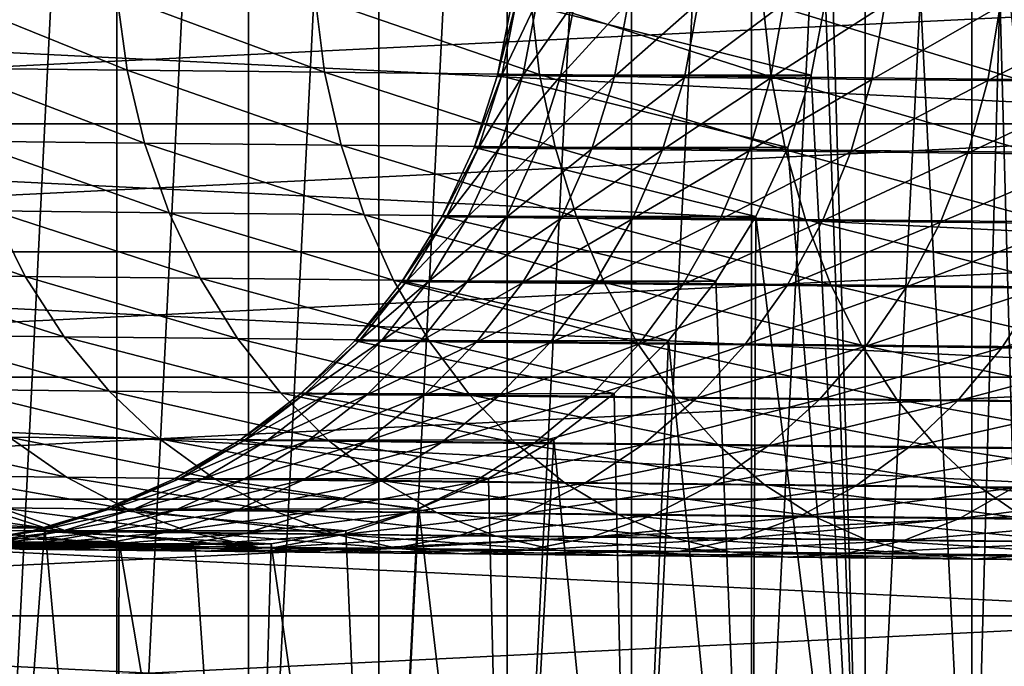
# Model space of a CAD drawing. Header units: metres. Extents: x -22 to 237, y -22 to 22.
# Tile 6 of 80: x -2 to 14, y -11 to 0. Entities that reach past the tile are written whole.
import ezdxf

# ---------------------------------------------------------------- set-up
doc = ezdxf.new("R2010")
doc.units = ezdxf.units.M
doc.layers.add('solid_KKK', color=7, linetype='CONTINUOUS')

msp = doc.modelspace()

# ---------------------------------------------------------------- linework, layer by layer
at = {"layer": 'solid_KKK'}
for points in [[(-0.534518, 21.993504, 250.300003), (-0.534518, -21.993504, 250.300003), (-2.722042, -21.830957, 250.300003)], [(-0.534518, 21.993504, 250.300003), (-2.722042, -21.830957, 250.300003), (-2.722042, 21.830957, 250.300003)], [(1.659198, 21.937351, 250.300003), (-0.534518, -21.993504, 250.300003), (-0.534518, 21.993504, 250.300003)], [(1.659198, 21.937351, 250.300003), (1.659198, -21.937351, 250.300003), (-0.534518, -21.993504, 250.300003)], [(3.835701, 21.663027, 250.300003), (1.659198, -21.937351, 250.300003), (1.659198, 21.937351, 250.300003)], [(3.835701, 21.663027, 250.300003), (3.835701, -21.663027, 250.300003), (1.659198, -21.937351, 250.300003)], [(5.974984, 21.173088, 250.300003), (3.835701, -21.663027, 250.300003), (3.835701, 21.663027, 250.300003)], [(5.974984, 21.173088, 250.300003), (5.974984, -21.173088, 250.300003), (3.835701, -21.663027, 250.300003)], [(8.054032, 20.472721, 250.300003), (5.974984, -21.173088, 250.300003), (5.974984, 21.173088, 250.300003)], [(8.054032, 20.472721, 250.300003), (8.054032, -20.472721, 250.300003), (5.974984, -21.173088, 250.300003)], [(10.053291, 19.568644, 250.300003), (8.054032, -20.472721, 250.300003), (8.054032, 20.472721, 250.300003)], [(10.053291, 19.568644, 250.300003), (10.053291, -19.568644, 250.300003), (8.054032, -20.472721, 250.300003)], [(11.952354, 18.469995, 250.300003), (10.053291, -19.568644, 250.300003), (10.053291, 19.568644, 250.300003)], [(11.952354, 18.469995, 250.300003), (11.952354, -18.469995, 250.300003), (10.053291, -19.568644, 250.300003)], [(11.378599, 1.163606, 265.399994), (11.952423, -18.469952, 265.399994), (11.952423, 18.469952, 265.399994)], [(11.952354, 18.469995, 250.300003), (13.732801, 17.1875, 250.300003), (11.952354, -18.469995, 250.300003)], [(11.952423, 18.469952, 265.399994), (13.732801, -17.1875, 265.399994), (13.732801, 17.1875, 265.399994)], [(11.952423, -18.469952, 265.399994), (13.732801, -17.1875, 265.399994), (11.952423, 18.469952, 265.399994)], [(11.952354, -18.469995, 250.300003), (13.732801, 17.1875, 250.300003), (13.732801, -17.1875, 250.300003)], [(14.648143, -16.536873, 265.399994), (14.648143, 16.536873, 265.399994), (13.732801, 17.1875, 265.399994)], [(14.648143, -16.536873, 265.399994), (13.732801, 17.1875, 265.399994), (13.732801, -17.1875, 265.399994)], [(13.732801, -17.1875, 250.300003), (13.732801, 17.1875, 250.300003), (14.648143, 16.536873, 250.300003)], [(14.648143, -16.536873, 250.300003), (13.732801, -17.1875, 250.300003), (14.648143, 16.536873, 250.300003)], [(11.289086, -0.101048, 265.399994), (11.952423, -18.469952, 265.399994), (11.378599, 1.163606, 265.399994)], [(21.894051, -2.156286), (-22, 0), (22, 0)], [(21.894051, -2.156286), (-21.894051, -2.156286), (-22, 0)], [(-21.894051, -2.156286, 250), (22, 0, 250), (-22, 0, 250)], [(-21.894051, -2.156286, 250), (21.894051, -2.156286, 250), (22, 0, 250)], [(-0.364568, -1.262327, 609.997742), (-0.534405, -0.011476, 610.129822), (-3.527397, 0.019979, 605.654053)], [(-3.348622, -1.230966, 605.5354), (-0.364568, -1.262327, 609.997742), (-3.527397, 0.019979, 605.654053)], [(2.930208, -1.29683, 614.23584), (2.770238, -0.046083, 614.380615), (-0.534405, -0.011476, 610.129822)], [(-0.364568, -1.262327, 609.997742), (2.930208, -1.29683, 614.23584), (-0.534405, -0.011476, 610.129822)], [(6.518916, -1.3343, 618.228088), (6.369695, -0.083665, 618.384766), (2.770238, -0.046083, 614.380615)], [(2.930208, -1.29683, 614.23584), (6.518916, -1.3343, 618.228088), (2.770238, -0.046083, 614.380615)], [(6.058899, -0.101178, 565.036255), (5.817302, -1.34718, 565.032043), (11.047777, -1.345706, 265.399994)], [(6.129975, -0.102603, 568.931519), (5.817302, -1.34718, 565.032043), (6.058899, -0.101178, 565.036255)], [(6.129975, -0.102603, 568.931519), (5.888677, -1.34861, 568.943665), (5.817302, -1.34718, 565.032043)], [(6.129975, -0.102603, 568.931519), (6.478742, -0.106868, 572.811829), (5.888677, -1.34861, 568.943665)], [(6.478742, -0.106868, 572.811829), (6.238906, -1.352894, 572.84021), (5.888677, -1.34861, 568.943665)], [(6.058899, -0.101178, 565.036255), (11.047777, -1.345706, 265.399994), (11.289086, -0.101048, 265.399994)], [(6.478742, -0.106868, 572.811829), (7.103422, -0.113954, 576.657349), (6.238906, -1.352894, 572.84021)], [(7.103422, -0.113954, 576.657349), (6.866205, -1.360009, 576.701843), (6.238906, -1.352894, 572.84021)], [(10.383268, -1.374546, 621.954163), (10.245622, -0.124031, 622.121948), (6.369695, -0.083665, 618.384766)], [(6.518916, -1.3343, 618.228088), (10.383268, -1.374546, 621.954163), (6.369695, -0.083665, 618.384766)], [(7.103422, -0.113954, 576.657349), (8.000833, -0.123823, 580.448486), (6.866205, -1.360009, 576.701843)], [(8.000833, -0.123823, 580.448486), (7.767379, -1.36992, 580.508911), (6.866205, -1.360009, 576.701843)], [(8.000833, -0.123823, 580.448486), (9.166399, -0.136426, 584.165955), (7.767379, -1.36992, 580.508911)], [(9.166399, -0.136426, 584.165955), (8.937834, -1.382575, 584.241943), (7.767379, -1.36992, 580.508911)], [(9.166399, -0.136426, 584.165955), (10.594184, -0.151697, 587.790771), (8.937834, -1.382575, 584.241943)], [(10.594184, -0.151697, 587.790771), (10.371605, -1.397911, 587.881958), (8.937834, -1.382575, 584.241943)], [(14.503573, -1.417362, 625.394958), (14.378268, -0.166975, 625.57312), (10.245622, -0.124031, 622.121948)], [(10.383268, -1.374546, 621.954163), (14.503573, -1.417362, 625.394958), (10.245622, -0.124031, 622.121948)], [(10.594184, -0.151697, 587.790771), (12.276911, -0.16956, 591.304504), (10.371605, -1.397911, 587.881958)], [(11.289086, -0.101048, 265.399994), (11.047777, -1.345706, 265.399994), (11.952423, -18.469952, 265.399994)], [(12.276911, -0.16956, 591.304504), (12.061388, -1.415848, 591.410461), (10.371605, -1.397911, 587.881958)], [(12.276911, -0.16956, 591.304504), (14.206004, -0.189923, 594.68927), (12.061388, -1.415848, 591.410461)], [(14.206004, -0.189923, 594.68927), (13.998571, -1.436297, 594.809387), (12.061388, -1.415848, 591.410461)], [(14.206004, -0.189923, 594.68927), (16.371635, -0.212683, 597.927734), (13.998571, -1.436297, 594.809387)], [(16.371635, -0.212683, 597.927734), (16.173283, -1.459152, 598.061462), (13.998571, -1.436297, 594.809387)], [(-0.073493, -2.478101, 609.778503), (-0.364568, -1.262327, 609.997742), (-3.348622, -1.230966, 605.5354)], [(-3.042695, -2.446896, 605.338379), (-0.073493, -2.478101, 609.778503), (-3.348622, -1.230966, 605.5354)], [(3.204884, -2.512432, 613.995483), (2.930208, -1.29683, 614.23584), (-0.364568, -1.262327, 609.997742)], [(-0.073493, -2.478101, 609.778503), (3.204884, -2.512432, 613.995483), (-0.364568, -1.262327, 609.997742)], [(6.77573, -2.549716, 617.967896), (6.518916, -1.3343, 618.228088), (2.930208, -1.29683, 614.23584)], [(3.204884, -2.512432, 613.995483), (6.77573, -2.549716, 617.967896), (2.930208, -1.29683, 614.23584)], [(5.817302, -1.34718, 565.032043), (5.427155, -2.554924, 565.025208), (10.658187, -2.552228, 265.399994)], [(5.888677, -1.34861, 568.943665), (5.427155, -2.554924, 565.025208), (5.817302, -1.34718, 565.032043)], [(5.888677, -1.34861, 568.943665), (5.499022, -2.556364, 568.963806), (5.427155, -2.554924, 565.025208)], [(5.888677, -1.34861, 568.943665), (6.238906, -1.352894, 572.84021), (5.499022, -2.556364, 568.963806)], [(6.238906, -1.352894, 572.84021), (5.851665, -2.560677, 572.887207), (5.499022, -2.556364, 568.963806)], [(5.817302, -1.34718, 565.032043), (10.658187, -2.552228, 265.399994), (11.047777, -1.345706, 265.399994)], [(6.238906, -1.352894, 572.84021), (6.866205, -1.360009, 576.701843), (5.851665, -2.560677, 572.887207)], [(6.866205, -1.360009, 576.701843), (6.483289, -2.567841, 576.775452), (5.851665, -2.560677, 572.887207)], [(6.866205, -1.360009, 576.701843), (7.767379, -1.36992, 580.508911), (6.483289, -2.567841, 576.775452)], [(7.767379, -1.36992, 580.508911), (7.390675, -2.57782, 580.608765), (6.483289, -2.567841, 576.775452)], [(10.620848, -2.589761, 621.675354), (10.383268, -1.374546, 621.954163), (6.518916, -1.3343, 618.228088)], [(6.77573, -2.549716, 617.967896), (10.620848, -2.589761, 621.675354), (6.518916, -1.3343, 618.228088)], [(7.767379, -1.36992, 580.508911), (8.937834, -1.382575, 584.241943), (7.390675, -2.57782, 580.608765)], [(8.937834, -1.382575, 584.241943), (8.569199, -2.590563, 584.367554), (7.390675, -2.57782, 580.608765)], [(8.937834, -1.382575, 584.241943), (10.371605, -1.397911, 587.881958), (8.569199, -2.590563, 584.367554)], [(10.371605, -1.397911, 587.881958), (10.012855, -2.606004, 588.032715), (8.569199, -2.590563, 584.367554)], [(10.371605, -1.397911, 587.881958), (12.061388, -1.415848, 591.410461), (10.012855, -2.606004, 588.032715)], [(12.061388, -1.415848, 591.410461), (11.714286, -2.624066, 591.58551), (10.012855, -2.606004, 588.032715)], [(14.720646, -2.632364, 625.09906), (14.503573, -1.417362, 625.394958), (10.383268, -1.374546, 621.954163)], [(10.620848, -2.589761, 621.675354), (14.720646, -2.632364, 625.09906), (10.383268, -1.374546, 621.954163)], [(11.047777, -1.345706, 265.399994), (10.658187, -2.552228, 265.399994), (11.952423, -18.469952, 265.399994)], [(12.061388, -1.415848, 591.410461), (13.998571, -1.436297, 594.809387), (11.714286, -2.624066, 591.58551)], [(13.998571, -1.436297, 594.809387), (13.664824, -2.644655, 595.007874), (11.714286, -2.624066, 591.58551)], [(13.998571, -1.436297, 594.809387), (16.173283, -1.459152, 598.061462), (13.664824, -2.644655, 595.007874)], [(16.173283, -1.459152, 598.061462), (15.854527, -2.667668, 598.282349), (13.664824, -2.644655, 595.007874)], [(21.5772, -4.292398), (-21.5772, -4.292398), (-21.894051, -2.156286)], [(21.894051, -2.156286), (21.5772, -4.292398), (-21.894051, -2.156286)], [(-21.894051, -2.156286, 250), (-21.5772, -4.292398, 250), (21.894051, -2.156286, 250)], [(-21.5772, -4.292398, 250), (21.5772, -4.292398, 250), (21.894051, -2.156286, 250)], [(0.334566, -3.641033, 609.47522), (-0.073493, -2.478101, 609.778503), (-3.042695, -2.446896, 605.338379)], [(-2.614085, -3.610044, 605.065796), (0.334566, -3.641033, 609.47522), (-3.042695, -2.446896, 605.338379)], [(3.590253, -3.675127, 613.663025), (3.204884, -2.512432, 613.995483), (-0.073493, -2.478101, 609.778503)], [(0.334566, -3.641033, 609.47522), (3.590253, -3.675127, 613.663025), (-0.073493, -2.478101, 609.778503)], [(7.136384, -3.712152, 617.60791), (6.77573, -2.549716, 617.967896), (3.204884, -2.512432, 613.995483)], [(3.590253, -3.675127, 613.663025), (7.136384, -3.712152, 617.60791), (3.204884, -2.512432, 613.995483)], [(5.427155, -2.554924, 565.025208), (4.894158, -3.706763, 565.01593), (10.125984, -3.703025, 265.399994)], [(5.499022, -2.556364, 568.963806), (4.894158, -3.706763, 565.01593), (5.427155, -2.554924, 565.025208)], [(5.499022, -2.556364, 568.963806), (4.966703, -3.708217, 568.991699), (4.894158, -3.706763, 565.01593)], [(5.499022, -2.556364, 568.963806), (5.851665, -2.560677, 572.887207), (4.966703, -3.708217, 568.991699)], [(5.851665, -2.560677, 572.887207), (5.322678, -3.712571, 572.952148), (4.966703, -3.708217, 568.991699)], [(5.851665, -2.560677, 572.887207), (6.483289, -2.567841, 576.775452), (5.322678, -3.712571, 572.952148)], [(6.483289, -2.567841, 576.775452), (5.960268, -3.719803, 576.877136), (5.322678, -3.712571, 572.952148)], [(5.427155, -2.554924, 565.025208), (10.125984, -3.703025, 265.399994), (10.658187, -2.552228, 265.399994)], [(6.483289, -2.567841, 576.775452), (7.390675, -2.57782, 580.608765), (5.960268, -3.719803, 576.877136)], [(7.390675, -2.57782, 580.608765), (6.876225, -3.729876, 580.746643), (5.960268, -3.719803, 576.877136)], [(10.95489, -3.75192, 621.289734), (10.620848, -2.589761, 621.675354), (6.77573, -2.549716, 617.967896)], [(7.136384, -3.712152, 617.60791), (10.95489, -3.75192, 621.289734), (6.77573, -2.549716, 617.967896)], [(7.390675, -2.57782, 580.608765), (8.569199, -2.590563, 584.367554), (6.876225, -3.729876, 580.746643)], [(8.569199, -2.590563, 584.367554), (8.065881, -3.742739, 584.540955), (6.876225, -3.729876, 580.746643)], [(8.569199, -2.590563, 584.367554), (10.012855, -2.606004, 588.032715), (8.065881, -3.742739, 584.540955)], [(10.012855, -2.606004, 588.032715), (9.523173, -3.758326, 588.240723), (8.065881, -3.742739, 584.540955)], [(10.012855, -2.606004, 588.032715), (11.714286, -2.624066, 591.58551), (9.523173, -3.758326, 588.240723)], [(11.714286, -2.624066, 591.58551), (11.240677, -3.776558, 591.827087), (9.523173, -3.758326, 588.240723)], [(10.658187, -2.552228, 265.399994), (10.125984, -3.703025, 265.399994), (11.952423, -18.469952, 265.399994)], [(15.026313, -3.794228, 624.689758), (14.720646, -2.632364, 625.09906), (10.620848, -2.589761, 621.675354)], [(10.95489, -3.75192, 621.289734), (15.026313, -3.794228, 624.689758), (10.620848, -2.589761, 621.675354)], [(11.714286, -2.624066, 591.58551), (13.664824, -2.644655, 595.007874), (11.240677, -3.776558, 591.827087)], [(13.664824, -2.644655, 595.007874), (13.209639, -3.797342, 595.281738), (11.240677, -3.776558, 591.827087)], [(13.664824, -2.644655, 595.007874), (15.854527, -2.667668, 598.282349), (13.209639, -3.797342, 595.281738)], [(15.854527, -2.667668, 598.282349), (15.420026, -3.820572, 598.587158), (13.209639, -3.797342, 595.281738)], [(-2.069055, -4.703415, 604.721741), (-2.614085, -3.610044, 605.065796), (-5.240675, -3.582318, 600.457275)], [(-4.672532, -4.675933, 600.153748), (-2.069055, -4.703415, 604.721741), (-5.240675, -3.582318, 600.457275)], [(0.853648, -4.734131, 609.092346), (0.334566, -3.641033, 609.47522), (-2.614085, -3.610044, 605.065796)], [(-2.069055, -4.703415, 604.721741), (0.853648, -4.734131, 609.092346), (-2.614085, -3.610044, 605.065796)], [(4.080685, -4.767925, 613.243286), (3.590253, -3.675127, 613.663025), (0.334566, -3.641033, 609.47522)], [(0.853648, -4.734131, 609.092346), (4.080685, -4.767925, 613.243286), (0.334566, -3.641033, 609.47522)], [(7.59561, -4.804625, 617.153442), (7.136384, -3.712152, 617.60791), (3.590253, -3.675127, 613.663025)], [(4.080685, -4.767925, 613.243286), (7.59561, -4.804625, 617.153442), (3.590253, -3.675127, 613.663025)], [(4.894158, -3.706763, 565.01593), (4.226099, -4.785868, 565.004272), (9.458921, -4.781317, 265.399994)], [(4.966703, -3.708217, 568.991699), (4.226099, -4.785868, 565.004272), (4.894158, -3.706763, 565.01593)], [(4.966703, -3.708217, 568.991699), (4.2995, -4.787339, 569.026917), (4.226099, -4.785868, 565.004272)], [(4.966703, -3.708217, 568.991699), (5.322678, -3.712571, 572.952148), (4.2995, -4.787339, 569.026917)], [(5.322678, -3.712571, 572.952148), (4.659674, -4.791744, 573.034119), (4.2995, -4.787339, 569.026917)], [(5.322678, -3.712571, 572.952148), (5.960268, -3.719803, 576.877136), (4.659674, -4.791744, 573.034119)], [(5.960268, -3.719803, 576.877136), (5.304785, -4.799061, 577.005432), (4.659674, -4.791744, 573.034119)], [(4.894158, -3.706763, 565.01593), (9.458921, -4.781317, 265.399994), (10.125984, -3.703025, 265.399994)], [(5.960268, -3.719803, 576.877136), (6.876225, -3.729876, 580.746643), (5.304785, -4.799061, 577.005432)], [(6.876225, -3.729876, 580.746643), (6.231546, -4.809254, 580.920532), (5.304785, -4.799061, 577.005432)], [(6.876225, -3.729876, 580.746643), (8.065881, -3.742739, 584.540955), (6.231546, -4.809254, 580.920532)], [(8.065881, -3.742739, 584.540955), (7.435235, -4.822268, 584.759583), (6.231546, -4.809254, 580.920532)], [(11.380513, -4.844043, 620.802856), (10.95489, -3.75192, 621.289734), (7.136384, -3.712152, 617.60791)], [(7.59561, -4.804625, 617.153442), (11.380513, -4.844043, 620.802856), (7.136384, -3.712152, 617.60791)], [(8.065881, -3.742739, 584.540955), (9.523173, -3.758326, 588.240723), (7.435235, -4.822268, 584.759583)], [(9.523173, -3.758326, 588.240723), (8.909717, -4.838039, 588.502991), (7.435235, -4.822268, 584.759583)], [(9.523173, -3.758326, 588.240723), (11.240677, -3.776558, 591.827087), (8.909717, -4.838039, 588.502991)], [(11.240677, -3.776558, 591.827087), (10.647479, -4.856486, 592.131653), (8.909717, -4.838039, 588.502991)], [(10.125984, -3.703025, 265.399994), (9.458921, -4.781317, 265.399994), (10.053187, -19.568699, 265.399994)], [(10.125984, -3.703025, 265.399994), (10.053187, -19.568699, 265.399994), (11.952423, -18.469952, 265.399994)], [(11.240677, -3.776558, 591.827087), (13.209639, -3.797342, 595.281738), (10.647479, -4.856486, 592.131653)], [(15.416108, -4.885979, 624.172974), (15.026313, -3.794228, 624.689758), (10.95489, -3.75192, 621.289734)], [(11.380513, -4.844043, 620.802856), (15.416108, -4.885979, 624.172974), (10.95489, -3.75192, 621.289734)], [(13.209639, -3.797342, 595.281738), (12.639667, -4.877516, 595.627075), (10.647479, -4.856486, 592.131653)], [(13.209639, -3.797342, 595.281738), (15.420026, -3.820572, 598.587158), (12.639667, -4.877516, 595.627075)], [(15.420026, -3.820572, 598.587158), (14.876126, -4.90102, 598.971497), (12.639667, -4.877516, 595.627075)], [(21.052748, -6.386015), (-21.052748, -6.386015), (-21.5772, -4.292398)], [(21.5772, -4.292398), (21.052748, -6.386015), (-21.5772, -4.292398)], [(-21.5772, -4.292398, 250), (-21.052748, -6.386015, 250), (21.5772, -4.292398, 250)], [(-21.052748, -6.386015, 250), (21.052748, -6.386015, 250), (21.5772, -4.292398, 250)], [(-1.41557, -5.711034, 604.311157), (-2.069055, -4.703415, 604.721741), (-4.672532, -4.675933, 600.153748)], [(-3.991462, -5.683843, 599.791565), (-1.41557, -5.711034, 604.311157), (-4.672532, -4.675933, 600.153748)], [(1.476167, -5.741425, 608.635437), (0.853648, -4.734131, 609.092346), (-2.069055, -4.703415, 604.721741)], [(-1.41557, -5.711034, 604.311157), (1.476167, -5.741425, 608.635437), (-2.069055, -4.703415, 604.721741)], [(4.669013, -5.77486, 612.742432), (4.080685, -4.767925, 613.243286), (0.853648, -4.734131, 609.092346)], [(1.476167, -5.741425, 608.635437), (4.669013, -5.77486, 612.742432), (0.853648, -4.734131, 609.092346)], [(4.226099, -4.785868, 565.004272), (3.43274, -5.776471, 564.990417), (8.666715, -5.77138, 265.399994)], [(4.2995, -4.787339, 569.026917), (3.43274, -5.776471, 564.990417), (4.226099, -4.785868, 565.004272)], [(4.2995, -4.787339, 569.026917), (3.507161, -5.777963, 569.06897), (3.43274, -5.776471, 564.990417)], [(4.2995, -4.787339, 569.026917), (4.659674, -4.791744, 573.034119), (3.507161, -5.777963, 569.06897)], [(4.659674, -4.791744, 573.034119), (3.87234, -5.782429, 573.131897), (3.507161, -5.777963, 569.06897)], [(4.659674, -4.791744, 573.034119), (5.304785, -4.799061, 577.005432), (3.87234, -5.782429, 573.131897)], [(5.304785, -4.799061, 577.005432), (4.526416, -5.789848, 577.158325), (3.87234, -5.782429, 573.131897)], [(8.146697, -5.811171, 616.611145), (7.59561, -4.804625, 617.153442), (4.080685, -4.767925, 613.243286)], [(4.669013, -5.77486, 612.742432), (8.146697, -5.811171, 616.611145), (4.080685, -4.767925, 613.243286)], [(4.226099, -4.785868, 565.004272), (8.666715, -5.77138, 265.399994), (9.458921, -4.781317, 265.399994)], [(5.304785, -4.799061, 577.005432), (6.231546, -4.809254, 580.920532), (4.526416, -5.789848, 577.158325)], [(6.231546, -4.809254, 580.920532), (5.466057, -5.800182, 581.12793), (4.526416, -5.789848, 577.158325)], [(6.231546, -4.809254, 580.920532), (7.435235, -4.822268, 584.759583), (5.466057, -5.800182, 581.12793)], [(7.435235, -4.822268, 584.759583), (6.686474, -5.813377, 585.020325), (5.466057, -5.800182, 581.12793)], [(7.435235, -4.822268, 584.759583), (8.909717, -4.838039, 588.502991), (6.686474, -5.813377, 585.020325)], [(8.909717, -4.838039, 588.502991), (8.181448, -5.829368, 588.815735), (6.686474, -5.813377, 585.020325)], [(11.8915, -5.850172, 620.221924), (11.380513, -4.844043, 620.802856), (7.59561, -4.804625, 617.153442)], [(8.146697, -5.811171, 616.611145), (11.8915, -5.850172, 620.221924), (7.59561, -4.804625, 617.153442)], [(8.909717, -4.838039, 588.502991), (10.647479, -4.856486, 592.131653), (8.181448, -5.829368, 588.815735)], [(10.647479, -4.856486, 592.131653), (9.943361, -5.848072, 592.494812), (8.181448, -5.829368, 588.815735)], [(9.458921, -4.781317, 265.399994), (8.666715, -5.77138, 265.399994), (10.053187, -19.568699, 265.399994)], [(10.647479, -4.856486, 592.131653), (12.639667, -4.877516, 595.627075), (9.943361, -5.848072, 592.494812)], [(12.639667, -4.877516, 595.627075), (11.963235, -5.869393, 596.038818), (9.943361, -5.848072, 592.494812)], [(15.884336, -5.891663, 623.556335), (15.416108, -4.885979, 624.172974), (11.380513, -4.844043, 620.802856)], [(11.8915, -5.850172, 620.221924), (15.884336, -5.891663, 623.556335), (11.380513, -4.844043, 620.802856)], [(12.639667, -4.877516, 595.627075), (14.876126, -4.90102, 598.971497), (11.963235, -5.869393, 596.038818)], [(14.876126, -4.90102, 598.971497), (14.230777, -5.893224, 599.429749), (11.963235, -5.869393, 596.038818)], [(14.876126, -4.90102, 598.971497), (17.345463, -4.926879, 602.147827), (14.230777, -5.893224, 599.429749)], [(17.345463, -4.926879, 602.147827), (16.734432, -5.919442, 602.650208), (14.230777, -5.893224, 599.429749)], [(-0.663176, -6.618177, 603.840088), (-1.41557, -5.711034, 604.311157), (-3.991462, -5.683843, 599.791565)], [(-3.207417, -6.591321, 599.376038), (-0.663176, -6.618177, 603.840088), (-3.991462, -5.683843, 599.791565)], [(2.193028, -6.648195, 608.111267), (1.476167, -5.741425, 608.635437), (-1.41557, -5.711034, 604.311157)], [(-0.663176, -6.618177, 603.840088), (2.193028, -6.648195, 608.111267), (-1.41557, -5.711034, 604.311157)], [(5.346641, -6.68122, 612.167786), (4.669013, -5.77486, 612.742432), (1.476167, -5.741425, 608.635437)], [(2.193028, -6.648195, 608.111267), (5.346641, -6.68122, 612.167786), (1.476167, -5.741425, 608.635437)], [(3.43274, -5.776471, 564.990417), (2.525671, -6.664099, 564.974548), (7.760906, -6.658772, 265.399994)], [(3.507161, -5.777963, 569.06897), (2.525671, -6.664099, 564.974548), (3.43274, -5.776471, 564.990417)], [(3.507161, -5.777963, 569.06897), (2.601262, -6.665614, 569.117249), (2.525671, -6.664099, 564.974548)], [(3.507161, -5.777963, 569.06897), (3.87234, -5.782429, 573.131897), (2.601262, -6.665614, 569.117249)], [(3.87234, -5.782429, 573.131897), (2.97218, -6.670151, 573.243958), (2.601262, -6.665614, 569.117249)], [(3.87234, -5.782429, 573.131897), (4.526416, -5.789848, 577.158325), (2.97218, -6.670151, 573.243958)], [(4.526416, -5.789848, 577.158325), (3.636536, -6.677686, 577.33374), (2.97218, -6.670151, 573.243958)], [(3.43274, -5.776471, 564.990417), (7.760906, -6.658772, 265.399994), (8.666715, -5.77138, 265.399994)], [(4.526416, -5.789848, 577.158325), (5.466057, -5.800182, 581.12793), (3.636536, -6.677686, 577.33374)], [(5.466057, -5.800182, 581.12793), (4.590944, -6.688182, 581.365662), (3.636536, -6.677686, 577.33374)], [(5.466057, -5.800182, 581.12793), (6.686474, -5.813377, 585.020325), (4.590944, -6.688182, 581.365662)], [(6.686474, -5.813377, 585.020325), (5.830541, -6.701585, 585.319275), (4.590944, -6.688182, 581.365662)], [(8.781593, -6.717084, 615.988953), (8.146697, -5.811171, 616.611145), (4.669013, -5.77486, 612.742432)], [(5.346641, -6.68122, 612.167786), (8.781593, -6.717084, 615.988953), (4.669013, -5.77486, 612.742432)], [(6.686474, -5.813377, 585.020325), (8.181448, -5.829368, 588.815735), (5.830541, -6.701585, 585.319275)], [(8.181448, -5.829368, 588.815735), (7.349009, -6.717827, 589.174316), (5.830541, -6.701585, 585.319275)], [(8.181448, -5.829368, 588.815735), (9.943361, -5.848072, 592.494812), (7.349009, -6.717827, 589.174316)], [(9.943361, -5.848072, 592.494812), (9.138612, -6.736825, 592.911255), (7.349009, -6.717827, 589.174316)], [(8.666715, -5.77138, 265.399994), (7.760906, -6.658772, 265.399994), (8.054255, -20.472631, 265.399994)], [(8.666715, -5.77138, 265.399994), (8.054255, -20.472631, 265.399994), (10.053187, -19.568699, 265.399994)], [(12.480381, -6.755605, 619.555359), (11.8915, -5.850172, 620.221924), (8.146697, -5.811171, 616.611145)], [(8.781593, -6.717084, 615.988953), (12.480381, -6.755605, 619.555359), (8.146697, -5.811171, 616.611145)], [(9.943361, -5.848072, 592.494812), (11.963235, -5.869393, 596.038818), (9.138612, -6.736825, 592.911255)], [(11.963235, -5.869393, 596.038818), (11.190229, -6.758481, 596.510925), (9.138612, -6.736825, 592.911255)], [(11.963235, -5.869393, 596.038818), (14.230777, -5.893224, 599.429749), (11.190229, -6.758481, 596.510925)], [(14.230777, -5.893224, 599.429749), (13.493406, -6.782686, 599.955139), (11.190229, -6.758481, 596.510925)], [(16.424154, -6.796587, 622.848816), (15.884336, -5.891663, 623.556335), (11.8915, -5.850172, 620.221924)], [(12.480381, -6.755605, 619.555359), (16.424154, -6.796587, 622.848816), (11.8915, -5.850172, 620.221924)], [(14.230777, -5.893224, 599.429749), (16.734432, -5.919442, 602.650208), (13.493406, -6.782686, 599.955139)], [(16.734432, -5.919442, 602.650208), (16.036407, -6.809317, 603.226196), (13.493406, -6.782686, 599.955139)], [(20.325174, -8.419493), (-20.325174, -8.419493), (-21.052748, -6.386015)], [(21.052748, -6.386015), (20.325174, -8.419493), (-21.052748, -6.386015)], [(-21.052748, -6.386015, 250), (-20.325174, -8.419493, 250), (21.052748, -6.386015, 250)], [(-20.325174, -8.419493, 250), (20.325174, -8.419493, 250), (21.052748, -6.386015, 250)], [(0.177131, -7.411591, 603.31543), (-0.663176, -6.618177, 603.840088), (-3.207417, -6.591321, 599.376038)], [(-2.331853, -7.385107, 598.913208), (0.177131, -7.411591, 603.31543), (-3.207417, -6.591321, 599.376038)], [(2.993756, -7.441192, 607.527405), (2.193028, -6.648195, 608.111267), (-0.663176, -6.618177, 603.840088)], [(0.177131, -7.411591, 603.31543), (2.993756, -7.441192, 607.527405), (-0.663176, -6.618177, 603.840088)], [(2.525671, -6.664099, 564.974548), (1.518148, -7.435781, 564.95697), (6.754696, -7.430543, 265.399994)], [(2.601262, -6.665614, 569.117249), (1.518148, -7.435781, 564.95697), (2.525671, -6.664099, 564.974548)], [(2.601262, -6.665614, 569.117249), (1.595041, -7.437322, 569.171021), (1.518148, -7.435781, 564.95697)], [(2.601262, -6.665614, 569.117249), (2.97218, -6.670151, 573.243958), (1.595041, -7.437322, 569.171021)], [(2.97218, -6.670151, 573.243958), (1.972348, -7.441937, 573.368835), (1.595041, -7.437322, 569.171021)], [(2.97218, -6.670151, 573.243958), (3.636536, -6.677686, 577.33374), (1.972348, -7.441937, 573.368835)], [(3.636536, -6.677686, 577.33374), (2.648146, -7.449603, 577.529053), (1.972348, -7.441937, 573.368835)], [(6.103669, -7.47376, 611.52771), (5.346641, -6.68122, 612.167786), (2.193028, -6.648195, 608.111267)], [(2.993756, -7.441192, 607.527405), (6.103669, -7.47376, 611.52771), (2.193028, -6.648195, 608.111267)], [(2.525671, -6.664099, 564.974548), (6.754696, -7.430543, 265.399994), (7.760906, -6.658772, 265.399994)], [(3.636536, -6.677686, 577.33374), (4.590944, -6.688182, 581.365662), (2.648146, -7.449603, 577.529053)], [(4.590944, -6.688182, 581.365662), (3.618993, -7.460279, 581.630432), (2.648146, -7.449603, 577.529053)], [(4.590944, -6.688182, 581.365662), (5.830541, -6.701585, 585.319275), (3.618993, -7.460279, 581.630432)], [(5.830541, -6.701585, 585.319275), (4.87994, -7.473913, 585.6521), (3.618993, -7.460279, 581.630432)], [(5.830541, -6.701585, 585.319275), (7.349009, -6.717827, 589.174316), (4.87994, -7.473913, 585.6521)], [(7.349009, -6.717827, 589.174316), (6.424562, -7.490435, 589.573547), (4.87994, -7.473913, 585.6521)], [(9.491022, -7.509127, 615.295959), (8.781593, -6.717084, 615.988953), (5.346641, -6.68122, 612.167786)], [(6.103669, -7.47376, 611.52771), (9.491022, -7.509127, 615.295959), (5.346641, -6.68122, 612.167786)], [(7.349009, -6.717827, 589.174316), (9.138612, -6.736825, 592.911255), (6.424562, -7.490435, 589.573547)], [(7.760906, -6.658772, 265.399994), (6.754696, -7.430543, 265.399994), (8.054255, -20.472631, 265.399994)], [(13.138554, -7.547115, 618.812927), (12.480381, -6.755605, 619.555359), (8.781593, -6.717084, 615.988953)], [(9.491022, -7.509127, 615.295959), (13.138554, -7.547115, 618.812927), (8.781593, -6.717084, 615.988953)], [(9.138612, -6.736825, 592.911255), (8.244988, -7.509759, 593.374817), (6.424562, -7.490435, 589.573547)], [(9.138612, -6.736825, 592.911255), (11.190229, -6.758481, 596.510925), (8.244988, -7.509759, 593.374817)], [(11.190229, -6.758481, 596.510925), (10.331943, -7.531789, 597.03656), (8.244988, -7.509759, 593.374817)], [(11.190229, -6.758481, 596.510925), (13.493406, -6.782686, 599.955139), (10.331943, -7.531789, 597.03656)], [(13.493406, -6.782686, 599.955139), (12.674789, -7.556411, 600.540039), (10.331943, -7.531789, 597.03656)], [(17.027678, -7.587528, 622.06073), (16.424154, -6.796587, 622.848816), (12.480381, -6.755605, 619.555359)], [(13.138554, -7.547115, 618.812927), (17.027678, -7.587528, 622.06073), (12.480381, -6.755605, 619.555359)], [(13.493406, -6.782686, 599.955139), (16.036407, -6.809317, 603.226196), (12.674789, -7.556411, 600.540039)], [(16.036407, -6.809317, 603.226196), (15.261591, -7.5835, 603.867493), (12.674789, -7.556411, 600.540039)], [(-1.377563, -8.053602, 598.409851), (-2.331853, -7.385107, 598.913208), (-4.520412, -7.361874, 594.343201)], [(-3.532673, -8.030725, 593.909729), (-1.377563, -8.053602, 598.409851), (-4.520412, -7.361874, 594.343201)], [(1.093075, -8.079681, 602.744812), (0.177131, -7.411591, 603.31543), (-2.331853, -7.385107, 598.913208)], [(-1.377563, -8.053602, 598.409851), (1.093075, -8.079681, 602.744812), (-2.331853, -7.385107, 598.913208)], [(3.866652, -8.10883, 606.892395), (2.993756, -7.441192, 607.527405), (0.177131, -7.411591, 603.31543)], [(1.093075, -8.079681, 602.744812), (3.866652, -8.10883, 606.892395), (0.177131, -7.411591, 603.31543)], [(1.518148, -7.435781, 564.95697), (0.424891, -8.080243, 564.937927), (5.662755, -8.07543, 265.399994)], [(1.595041, -7.437322, 569.171021), (0.424891, -8.080243, 564.937927), (1.518148, -7.435781, 564.95697)], [(1.595041, -7.437322, 569.171021), (0.503199, -8.081813, 569.229492), (0.424891, -8.080243, 564.937927)], [(1.595041, -7.437322, 569.171021), (1.972348, -7.441937, 573.368835), (0.503199, -8.081813, 569.229492)], [(1.972348, -7.441937, 573.368835), (0.887451, -8.086513, 573.504578), (0.503199, -8.081813, 569.229492)], [(1.972348, -7.441937, 573.368835), (2.648146, -7.449603, 577.529053), (0.887451, -8.086513, 573.504578)], [(2.648146, -7.449603, 577.529053), (1.575688, -8.094319, 577.741333), (0.887451, -8.086513, 573.504578)], [(1.518148, -7.435781, 564.95697), (5.662755, -8.07543, 265.399994), (6.754696, -7.430543, 265.399994)], [(2.648146, -7.449603, 577.529053), (3.618993, -7.460279, 581.630432), (1.575688, -8.094319, 577.741333)], [(3.618993, -7.460279, 581.630432), (2.564404, -8.105192, 581.918213), (1.575688, -8.094319, 577.741333)], [(3.618993, -7.460279, 581.630432), (4.87994, -7.473913, 585.6521), (2.564404, -8.105192, 581.918213)], [(4.87994, -7.473913, 585.6521), (3.848561, -8.119077, 586.013916), (2.564404, -8.105192, 581.918213)], [(6.929035, -8.140901, 610.831543), (6.103669, -7.47376, 611.52771), (2.993756, -7.441192, 607.527405)], [(3.866652, -8.10883, 606.892395), (6.929035, -8.140901, 610.831543), (2.993756, -7.441192, 607.527405)], [(4.87994, -7.473913, 585.6521), (6.424562, -7.490435, 589.573547), (3.848561, -8.119077, 586.013916)], [(6.424562, -7.490435, 589.573547), (5.421614, -8.135902, 590.007568), (3.848561, -8.119077, 586.013916)], [(6.424562, -7.490435, 589.573547), (8.244988, -7.509759, 593.374817), (5.421614, -8.135902, 590.007568)], [(8.244988, -7.509759, 593.374817), (7.275548, -8.155583, 593.878845), (5.421614, -8.135902, 590.007568)], [(6.754696, -7.430543, 265.399994), (5.662755, -8.07543, 265.399994), (5.97446, -21.173233, 265.399994)], [(6.754696, -7.430543, 265.399994), (5.97446, -21.173233, 265.399994), (8.054255, -20.472631, 265.399994)], [(10.264617, -8.175728, 614.542236), (9.491022, -7.509127, 615.295959), (6.103669, -7.47376, 611.52771)], [(6.929035, -8.140901, 610.831543), (10.264617, -8.175728, 614.542236), (6.103669, -7.47376, 611.52771)], [(8.244988, -7.509759, 593.374817), (10.331943, -7.531789, 597.03656), (7.275548, -8.155583, 593.878845)], [(10.331943, -7.531789, 597.03656), (9.400916, -8.178018, 597.60791), (7.275548, -8.155583, 593.878845)], [(10.331943, -7.531789, 597.03656), (12.674789, -7.556411, 600.540039), (9.400916, -8.178018, 597.60791)], [(12.674789, -7.556411, 600.540039), (11.786886, -8.203094, 601.175903), (9.400916, -8.178018, 597.60791)], [(13.856402, -8.213134, 618.005432), (13.138554, -7.547115, 618.812927), (9.491022, -7.509127, 615.295959)], [(10.264617, -8.175728, 614.542236), (13.856402, -8.213134, 618.005432), (9.491022, -7.509127, 615.295959)], [(12.674789, -7.556411, 600.540039), (15.261591, -7.5835, 603.867493), (11.786886, -8.203094, 601.175903)], [(17.686087, -8.252931, 621.203613), (17.027678, -7.587528, 622.06073), (13.138554, -7.547115, 618.812927)], [(13.856402, -8.213134, 618.005432), (17.686087, -8.252931, 621.203613), (13.138554, -7.547115, 618.812927)], [(15.261591, -7.5835, 603.867493), (14.421302, -8.230681, 604.564575), (11.786886, -8.203094, 601.175903)], [(-0.358491, -8.58704, 597.873352), (-1.377563, -8.053602, 598.409851), (-3.532673, -8.030725, 593.909729)], [(-2.477946, -8.564541, 593.447693), (-0.358491, -8.58704, 597.873352), (-3.532673, -8.030725, 593.909729)], [(2.071272, -8.612688, 602.136536), (1.093075, -8.079681, 602.744812), (-1.377563, -8.053602, 598.409851)], [(-0.358491, -8.58704, 597.873352), (2.071272, -8.612688, 602.136536), (-1.377563, -8.053602, 598.409851)], [(0.424891, -8.080243, 564.937927), (-0.738126, -8.588068, 564.917603), (4.501006, -8.584017, 265.399994)], [(0.503199, -8.081813, 569.229492), (-0.738126, -8.588068, 564.917603), (0.424891, -8.080243, 564.937927)], [(0.503199, -8.081813, 569.229492), (-0.65831, -8.589667, 569.29187), (-0.738126, -8.588068, 564.917603)], [(0.503199, -8.081813, 569.229492), (0.887451, -8.086513, 573.504578), (-0.65831, -8.589667, 569.29187)], [(0.887451, -8.086513, 573.504578), (-0.266658, -8.594458, 573.649231), (-0.65831, -8.589667, 569.29187)], [(0.887451, -8.086513, 573.504578), (1.575688, -8.094319, 577.741333), (-0.266658, -8.594458, 573.649231)], [(1.575688, -8.094319, 577.741333), (0.434833, -8.602415, 577.96759), (-0.266658, -8.594458, 573.649231)], [(0.424891, -8.080243, 564.937927), (4.501006, -8.584017, 265.399994), (5.662755, -8.07543, 265.399994)], [(1.575688, -8.094319, 577.741333), (2.564404, -8.105192, 581.918213), (0.434833, -8.602415, 577.96759)], [(2.564404, -8.105192, 581.918213), (1.442589, -8.613498, 582.224915), (0.434833, -8.602415, 577.96759)], [(4.798962, -8.641355, 606.215576), (3.866652, -8.10883, 606.892395), (1.093075, -8.079681, 602.744812)], [(2.071272, -8.612688, 602.136536), (4.798962, -8.641355, 606.215576), (1.093075, -8.079681, 602.744812)], [(2.564404, -8.105192, 581.918213), (3.848561, -8.119077, 586.013916), (1.442589, -8.613498, 582.224915)], [(3.848561, -8.119077, 586.013916), (2.751475, -8.62765, 586.399475), (1.442589, -8.613498, 582.224915)], [(3.848561, -8.119077, 586.013916), (5.421614, -8.135902, 590.007568), (2.751475, -8.62765, 586.399475)], [(5.421614, -8.135902, 590.007568), (4.354821, -8.644799, 590.470032), (2.751475, -8.62765, 586.399475)], [(7.810678, -8.672894, 610.089539), (6.929035, -8.140901, 610.831543), (3.866652, -8.10883, 606.892395)], [(4.798962, -8.641355, 606.215576), (7.810678, -8.672894, 610.089539), (3.866652, -8.10883, 606.892395)], [(5.421614, -8.135902, 590.007568), (7.275548, -8.155583, 593.878845), (4.354821, -8.644799, 590.470032)], [(7.275548, -8.155583, 593.878845), (6.244457, -8.664859, 594.415833), (4.354821, -8.644799, 590.470032)], [(5.662755, -8.07543, 265.399994), (4.501006, -8.584017, 265.399994), (5.97446, -21.173233, 265.399994)], [(7.275548, -8.155583, 593.878845), (9.400916, -8.178018, 597.60791), (6.244457, -8.664859, 594.415833)], [(9.400916, -8.178018, 597.60791), (8.410753, -8.687726, 598.216797), (6.244457, -8.664859, 594.415833)], [(11.091075, -8.707145, 613.738831), (10.264617, -8.175728, 614.542236), (6.929035, -8.140901, 610.831543)], [(7.810678, -8.672894, 610.089539), (11.091075, -8.707145, 613.738831), (6.929035, -8.140901, 610.831543)], [(9.400916, -8.178018, 597.60791), (11.786886, -8.203094, 601.175903), (8.410753, -8.687726, 598.216797)], [(11.786886, -8.203094, 601.175903), (10.842671, -8.713284, 601.853455), (8.410753, -8.687726, 598.216797)], [(14.623436, -8.743933, 617.144714), (13.856402, -8.213134, 618.005432), (10.264617, -8.175728, 614.542236)], [(11.091075, -8.707145, 613.738831), (14.623436, -8.743933, 617.144714), (10.264617, -8.175728, 614.542236)], [(11.786886, -8.203094, 601.175903), (14.421302, -8.230681, 604.564575), (10.842671, -8.713284, 601.853455)], [(18.389761, -8.783071, 620.289978), (17.686087, -8.252931, 621.203613), (13.856402, -8.213134, 618.005432)], [(14.623436, -8.743933, 617.144714), (18.389761, -8.783071, 620.289978), (13.856402, -8.213134, 618.005432)], [(14.421302, -8.230681, 604.564575), (13.527819, -8.741404, 605.307373), (10.842671, -8.713284, 601.853455)], [(14.421302, -8.230681, 604.564575), (17.290737, -8.260641, 607.756653), (13.527819, -8.741404, 605.307373)], [(17.290737, -8.260641, 607.756653), (16.452513, -8.77194, 608.560974), (13.527819, -8.741404, 605.307373)], [(19.402472, -10.370342), (-19.402472, -10.370342), (-20.325174, -8.419493)], [(20.325174, -8.419493), (19.402472, -10.370342), (-20.325174, -8.419493)], [(-20.325174, -8.419493, 250), (-19.402472, -10.370342, 250), (20.325174, -8.419493, 250)], [(-19.402472, -10.370342, 250), (19.402472, -10.370342, 250), (20.325174, -8.419493, 250)], [(-8.172585, -8.507856, 564.787842), (-2.947094, -8.50772, 265.399994), (-1.740214, -8.897387, 265.399994)], [(-6.983355, -8.893013, 564.808594), (-8.172585, -8.507856, 564.787842), (-1.740214, -8.897387, 265.399994)], [(-1.740214, -8.897387, 265.399994), (-2.947094, -8.50772, 265.399994), (-2.722928, -21.830839, 265.399994)], [(-1.371641, -8.955523, 592.963806), (-2.477946, -8.564541, 593.447693), (-4.276292, -8.545305, 588.88208)], [(-3.138304, -8.936626, 588.478638), (-1.371641, -8.955523, 592.963806), (-4.276292, -8.545305, 588.88208)], [(0.710474, -8.977626, 597.311523), (-0.358491, -8.58704, 597.873352), (-2.477946, -8.564541, 593.447693)], [(-1.371641, -8.955523, 592.963806), (0.710474, -8.977626, 597.311523), (-2.477946, -8.564541, 593.447693)], [(-0.65831, -8.589667, 569.29187), (-1.953909, -8.951836, 564.896362), (-1.94156, -8.948934, 564.896606)], [(-0.65831, -8.589667, 569.29187), (-1.872514, -8.953467, 569.357117), (-1.953909, -8.951836, 564.896362)], [(-0.738126, -8.588068, 564.917603), (-1.94156, -8.948934, 564.896606), (3.286392, -8.948879, 265.399994)], [(-0.65831, -8.589667, 569.29187), (-1.94156, -8.948934, 564.896606), (-0.738126, -8.588068, 564.917603)], [(-0.65831, -8.589667, 569.29187), (-0.266658, -8.594458, 573.649231), (-1.872514, -8.953467, 569.357117)], [(-0.266658, -8.594458, 573.649231), (-1.473117, -8.958352, 573.80072), (-1.872514, -8.953467, 569.357117)], [(-0.266658, -8.594458, 573.649231), (0.434833, -8.602415, 577.96759), (-1.473117, -8.958352, 573.80072)], [(0.434833, -8.602415, 577.96759), (-0.757751, -8.966467, 578.204529), (-1.473117, -8.958352, 573.80072)], [(0.434833, -8.602415, 577.96759), (1.442589, -8.613498, 582.224915), (-0.757751, -8.966467, 578.204529)], [(1.442589, -8.613498, 582.224915), (0.269937, -8.977768, 582.546021), (-0.757751, -8.966467, 578.204529)], [(-0.738126, -8.588068, 564.917603), (3.286392, -8.948879, 265.399994), (4.501006, -8.584017, 265.399994)], [(3.097429, -9.002822, 601.499634), (2.071272, -8.612688, 602.136536), (-0.358491, -8.58704, 597.873352)], [(0.710474, -8.977626, 597.311523), (3.097429, -9.002822, 601.499634), (-0.358491, -8.58704, 597.873352)], [(1.442589, -8.613498, 582.224915), (2.751475, -8.62765, 586.399475), (0.269937, -8.977768, 582.546021)], [(2.751475, -8.62765, 586.399475), (1.604711, -8.992201, 586.803162), (0.269937, -8.977768, 582.546021)], [(2.751475, -8.62765, 586.399475), (4.354821, -8.644799, 590.470032), (1.604711, -8.992201, 586.803162)], [(4.354821, -8.644799, 590.470032), (3.239769, -9.009689, 590.954224), (1.604711, -8.992201, 586.803162)], [(5.777062, -9.030984, 605.506714), (4.798962, -8.641355, 606.215576), (2.071272, -8.612688, 602.136536)], [(3.097429, -9.002822, 601.499634), (5.777062, -9.030984, 605.506714), (2.071272, -8.612688, 602.136536)], [(4.354821, -8.644799, 590.470032), (6.244457, -8.664859, 594.415833), (3.239769, -9.009689, 590.954224)], [(6.244457, -8.664859, 594.415833), (5.16678, -9.030146, 594.978027), (3.239769, -9.009689, 590.954224)], [(4.501006, -8.584017, 265.399994), (3.286392, -8.948879, 265.399994), (3.836096, -21.66296, 265.399994)], [(4.501006, -8.584017, 265.399994), (3.836096, -21.66296, 265.399994), (5.97446, -21.173233, 265.399994)], [(8.735719, -9.061967, 609.3125), (7.810678, -8.672894, 610.089539), (4.798962, -8.641355, 606.215576)], [(5.777062, -9.030984, 605.506714), (8.735719, -9.061967, 609.3125), (4.798962, -8.641355, 606.215576)], [(6.244457, -8.664859, 594.415833), (8.410753, -8.687726, 598.216797), (5.16678, -9.030146, 594.978027)], [(8.410753, -8.687726, 598.216797), (7.375922, -9.053465, 598.854187), (5.16678, -9.030146, 594.978027)], [(8.410753, -8.687726, 598.216797), (10.842671, -8.713284, 601.853455), (7.375922, -9.053465, 598.854187)], [(11.958322, -9.095614, 612.897461), (11.091075, -8.707145, 613.738831), (7.810678, -8.672894, 610.089539)], [(8.735719, -9.061967, 609.3125), (11.958322, -9.095614, 612.897461), (7.810678, -8.672894, 610.089539)], [(15.428449, -9.131754, 616.243347), (14.623436, -8.743933, 617.144714), (11.091075, -8.707145, 613.738831)], [(11.958322, -9.095614, 612.897461), (15.428449, -9.131754, 616.243347), (11.091075, -8.707145, 613.738831)], [(10.842671, -8.713284, 601.853455), (9.85594, -9.079529, 602.562805), (7.375922, -9.053465, 598.854187)], [(10.842671, -8.713284, 601.853455), (13.527819, -8.741404, 605.307373), (9.85594, -9.079529, 602.562805)], [(13.527819, -8.741404, 605.307373), (12.594195, -9.108204, 606.085022), (9.85594, -9.079529, 602.562805)], [(13.527819, -8.741404, 605.307373), (16.452513, -8.77194, 608.560974), (12.594195, -9.108204, 606.085022)], [(16.452513, -8.77194, 608.560974), (15.576735, -9.139344, 609.402954), (12.594195, -9.108204, 606.085022)], [(-6.96616, -8.897455, 564.808899), (-6.983355, -8.893013, 564.808594), (-1.740214, -8.897387, 265.399994)], [(-6.96616, -8.897455, 564.808899), (-1.740214, -8.897387, 265.399994), (-0.495141, -9.13875, 265.399994)], [(-5.737925, -9.136603, 564.830322), (-6.96616, -8.897455, 564.808899), (-0.495141, -9.13875, 265.399994)], [(-1.963935, -9.179411, 588.062927), (-3.138304, -8.936626, 588.478638), (-4.580513, -8.921033, 583.878845)], [(-3.37949, -9.164105, 583.548157), (-1.963935, -9.179411, 588.062927), (-4.580513, -8.921033, 583.878845)], [(-1.872514, -8.953467, 569.357117), (-3.204695, -9.166231, 564.874573), (-3.190825, -9.164701, 564.874756)], [(-1.872514, -8.953467, 569.357117), (-3.121674, -9.167895, 569.424438), (-3.204695, -9.166231, 564.874573)], [(-1.953909, -8.951836, 564.896362), (-3.190825, -9.164701, 564.874756), (2.036632, -9.164686, 265.399994)], [(-1.872514, -8.953467, 569.357117), (-3.190825, -9.164701, 564.874756), (-1.953909, -8.951836, 564.896362)], [(-0.229922, -9.197958, 592.46521), (-1.371641, -8.955523, 592.963806), (-3.138304, -8.936626, 588.478638)], [(-1.963935, -9.179411, 588.062927), (-0.229922, -9.197958, 592.46521), (-3.138304, -8.936626, 588.478638)], [(-1.872514, -8.953467, 569.357117), (-1.473117, -8.958352, 573.80072), (-3.121674, -9.167895, 569.424438)], [(-1.473117, -8.958352, 573.80072), (-2.714296, -9.172878, 573.956787), (-3.121674, -9.167895, 569.424438)], [(-1.740214, -8.897387, 265.399994), (-2.722928, -21.830839, 265.399994), (-0.533967, -21.993513, 265.399994)], [(-1.473117, -8.958352, 573.80072), (-0.757751, -8.966467, 578.204529), (-2.714296, -9.172878, 573.956787)], [(-0.757751, -8.966467, 578.204529), (-1.984638, -9.181154, 578.448547), (-2.714296, -9.172878, 573.956787)], [(-0.757751, -8.966467, 578.204529), (0.269937, -8.977768, 582.546021), (-1.984638, -9.181154, 578.448547)], [(0.269937, -8.977768, 582.546021), (-0.936417, -9.192682, 582.876831), (-1.984638, -9.181154, 578.448547)], [(-1.953909, -8.951836, 564.896362), (2.036632, -9.164686, 265.399994), (3.286392, -8.948879, 265.399994)], [(-1.94156, -8.948934, 564.896606), (-1.953909, -8.951836, 564.896362), (3.286392, -8.948879, 265.399994)], [(-0.495141, -9.13875, 265.399994), (-1.740214, -8.897387, 265.399994), (-0.533967, -21.993513, 265.399994)], [(1.813711, -9.219652, 596.732544), (0.710474, -8.977626, 597.311523), (-1.371641, -8.955523, 592.963806)], [(-0.229922, -9.197958, 592.46521), (1.813711, -9.219652, 596.732544), (-1.371641, -8.955523, 592.963806)], [(0.269937, -8.977768, 582.546021), (1.604711, -8.992201, 586.803162), (-0.936417, -9.192682, 582.876831)], [(1.604711, -8.992201, 586.803162), (0.425025, -9.207402, 587.218994), (-0.936417, -9.192682, 582.876831)], [(1.604711, -8.992201, 586.803162), (3.239769, -9.009689, 590.954224), (0.425025, -9.207402, 587.218994)], [(3.239769, -9.009689, 590.954224), (2.092751, -9.225241, 591.453003), (0.425025, -9.207402, 587.218994)], [(4.156552, -9.244383, 600.843262), (3.097429, -9.002822, 601.499634), (0.710474, -8.977626, 597.311523)], [(1.813711, -9.219652, 596.732544), (4.156552, -9.244383, 600.843262), (0.710474, -8.977626, 597.311523)], [(3.286392, -8.948879, 265.399994), (2.036632, -9.164686, 265.399994), (3.836096, -21.66296, 265.399994)], [(3.239769, -9.009689, 590.954224), (5.16678, -9.030146, 594.978027), (2.092751, -9.225241, 591.453003)], [(5.16678, -9.030146, 594.978027), (4.058262, -9.246105, 595.557251), (2.092751, -9.225241, 591.453003)], [(6.786663, -9.272024, 604.776306), (5.777062, -9.030984, 605.506714), (3.097429, -9.002822, 601.499634)], [(4.156552, -9.244383, 600.843262), (6.786663, -9.272024, 604.776306), (3.097429, -9.002822, 601.499634)], [(5.16678, -9.030146, 594.978027), (7.375922, -9.053465, 598.854187), (4.058262, -9.246105, 595.557251)], [(9.690639, -9.302435, 608.511719), (8.735719, -9.061967, 609.3125), (5.777062, -9.030984, 605.506714)], [(6.786663, -9.272024, 604.776306), (9.690639, -9.302435, 608.511719), (5.777062, -9.030984, 605.506714)], [(-5.721577, -9.138772, 564.830627), (-5.737925, -9.136603, 564.830322), (-0.495141, -9.13875, 265.399994)], [(-5.721577, -9.138772, 564.830627), (-0.495141, -9.13875, 265.399994), (0.769961, -9.228286, 265.399994)], [(-4.472207, -9.228123, 564.852417), (-5.721577, -9.138772, 564.830627), (0.769961, -9.228286, 265.399994)], [(-4.456985, -9.22829, 564.852661), (0.769961, -9.228286, 265.399994), (2.036632, -9.164686, 265.399994)], [(-3.204695, -9.166231, 564.874573), (-4.456985, -9.22829, 564.852661), (2.036632, -9.164686, 265.399994)], [(-2.714296, -9.172878, 573.956787), (-1.984638, -9.181154, 578.448547), (-3.972061, -9.2349, 574.115173)], [(-1.984638, -9.181154, 578.448547), (-3.227901, -9.243341, 578.696228), (-3.972061, -9.2349, 574.115173)], [(-0.770345, -9.270111, 587.640991), (-1.963935, -9.179411, 588.062927), (-3.37949, -9.164105, 583.548157)], [(-2.158846, -9.255098, 583.212524), (-0.770345, -9.270111, 587.640991), (-3.37949, -9.164105, 583.548157)], [(-1.984638, -9.181154, 578.448547), (-0.936417, -9.192682, 582.876831), (-3.227901, -9.243341, 578.696228)], [(-0.936417, -9.192682, 582.876831), (-2.158846, -9.255098, 583.212524), (-3.227901, -9.243341, 578.696228)], [(-3.190825, -9.164701, 564.874756), (-3.204695, -9.166231, 564.874573), (2.036632, -9.164686, 265.399994)], [(-0.936417, -9.192682, 582.876831), (0.425025, -9.207402, 587.218994), (-2.158846, -9.255098, 583.212524)], [(0.930527, -9.288304, 591.959167), (-0.229922, -9.197958, 592.46521), (-1.963935, -9.179411, 588.062927)], [(-0.770345, -9.270111, 587.640991), (0.930527, -9.288304, 591.959167), (-1.963935, -9.179411, 588.062927)], [(-0.495141, -9.13875, 265.399994), (-0.533967, -21.993513, 265.399994), (1.658812, -21.937386, 265.399994)], [(0.769961, -9.228286, 265.399994), (-0.495141, -9.13875, 265.399994), (1.658812, -21.937386, 265.399994)], [(2.935103, -9.309584, 596.144958), (1.813711, -9.219652, 596.732544), (-0.229922, -9.197958, 592.46521)], [(0.930527, -9.288304, 591.959167), (2.935103, -9.309584, 596.144958), (-0.229922, -9.197958, 592.46521)], [(2.036632, -9.164686, 265.399994), (0.769961, -9.228286, 265.399994), (1.658812, -21.937386, 265.399994)], [(2.036632, -9.164686, 265.399994), (1.658812, -21.937386, 265.399994), (3.836096, -21.66296, 265.399994)], [(7.375922, -9.053465, 598.854187), (6.311543, -9.269891, 599.510803), (4.058262, -9.246105, 595.557251)], [(7.375922, -9.053465, 598.854187), (9.85594, -9.079529, 602.562805), (6.311543, -9.269891, 599.510803)], [(9.85594, -9.079529, 602.562805), (8.84111, -9.296475, 603.293518), (6.311543, -9.269891, 599.510803)], [(12.853683, -9.335461, 612.030457), (11.958322, -9.095614, 612.897461), (8.735719, -9.061967, 609.3125)], [(9.690639, -9.302435, 608.511719), (12.853683, -9.335461, 612.030457), (8.735719, -9.061967, 609.3125)], [(9.85594, -9.079529, 602.562805), (12.594195, -9.108204, 606.085022), (8.84111, -9.296475, 603.293518)], [(12.594195, -9.108204, 606.085022), (11.634075, -9.325724, 606.886108), (8.84111, -9.296475, 603.293518)], [(12.594195, -9.108204, 606.085022), (15.576735, -9.139344, 609.402954), (11.634075, -9.325724, 606.886108)], [(15.576735, -9.139344, 609.402954), (14.676205, -9.357487, 610.270325), (11.634075, -9.325724, 606.886108)], [(16.259678, -9.370933, 615.314514), (15.428449, -9.131754, 616.243347), (11.958322, -9.095614, 612.897461)], [(12.853683, -9.335461, 612.030457), (16.259678, -9.370933, 615.314514), (11.958322, -9.095614, 612.897461)], [(-4.456985, -9.22829, 564.852661), (-4.472207, -9.228123, 564.852417), (0.769961, -9.228286, 265.399994)], [(0.425025, -9.207402, 587.218994), (-0.770345, -9.270111, 587.640991), (-2.158846, -9.255098, 583.212524)], [(0.425025, -9.207402, 587.218994), (2.092751, -9.225241, 591.453003), (-0.770345, -9.270111, 587.640991)], [(2.092751, -9.225241, 591.453003), (0.930527, -9.288304, 591.959167), (-0.770345, -9.270111, 587.640991)], [(2.092751, -9.225241, 591.453003), (4.058262, -9.246105, 595.557251), (0.930527, -9.288304, 591.959167)], [(4.058262, -9.246105, 595.557251), (2.935103, -9.309584, 596.144958), (0.930527, -9.288304, 591.959167)], [(5.233168, -9.333841, 600.177063), (4.156552, -9.244383, 600.843262), (1.813711, -9.219652, 596.732544)], [(2.935103, -9.309584, 596.144958), (5.233168, -9.333841, 600.177063), (1.813711, -9.219652, 596.732544)], [(4.058262, -9.246105, 595.557251), (6.311543, -9.269891, 599.510803), (2.935103, -9.309584, 596.144958)], [(6.311543, -9.269891, 599.510803), (5.233168, -9.333841, 600.177063), (2.935103, -9.309584, 596.144958)], [(7.813011, -9.360954, 604.034973), (6.786663, -9.272024, 604.776306), (4.156552, -9.244383, 600.843262)], [(5.233168, -9.333841, 600.177063), (7.813011, -9.360954, 604.034973), (4.156552, -9.244383, 600.843262)], [(6.311543, -9.269891, 599.510803), (8.84111, -9.296475, 603.293518), (5.233168, -9.333841, 600.177063)], [(8.84111, -9.296475, 603.293518), (7.813011, -9.360954, 604.034973), (5.233168, -9.333841, 600.177063)], [(10.661486, -9.390784, 607.698975), (9.690639, -9.302435, 608.511719), (6.786663, -9.272024, 604.776306)], [(7.813011, -9.360954, 604.034973), (10.661486, -9.390784, 607.698975), (6.786663, -9.272024, 604.776306)], [(8.84111, -9.296475, 603.293518), (11.634075, -9.325724, 606.886108), (7.813011, -9.360954, 604.034973)], [(11.634075, -9.325724, 606.886108), (10.661486, -9.390784, 607.698975), (7.813011, -9.360954, 604.034973)], [(13.764078, -9.423179, 611.150452), (12.853683, -9.335461, 612.030457), (9.690639, -9.302435, 608.511719)], [(10.661486, -9.390784, 607.698975), (13.764078, -9.423179, 611.150452), (9.690639, -9.302435, 608.511719)], [(11.634075, -9.325724, 606.886108), (14.676205, -9.357487, 610.270325), (10.661486, -9.390784, 607.698975)], [(14.676205, -9.357487, 610.270325), (13.764078, -9.423179, 611.150452), (10.661486, -9.390784, 607.698975)], [(17.104979, -9.457973, 614.371765), (16.259678, -9.370933, 615.314514), (12.853683, -9.335461, 612.030457)], [(13.764078, -9.423179, 611.150452), (17.104979, -9.457973, 614.371765), (12.853683, -9.335461, 612.030457)], [(14.676205, -9.357487, 610.270325), (17.951998, -9.391603, 613.428833), (13.764078, -9.423179, 611.150452)], [(17.951998, -9.391603, 613.428833), (17.104979, -9.457973, 614.371765), (13.764078, -9.423179, 611.150452)], [(18.292044, -12.222983), (-18.292044, -12.222983), (-19.402472, -10.370342)], [(19.402472, -10.370342), (18.292044, -12.222983), (-19.402472, -10.370342)], [(-19.402472, -10.370342, 250), (-18.292044, -12.222983, 250), (19.402472, -10.370342, 250)], [(-18.292044, -12.222983, 250), (18.292044, -12.222983, 250), (19.402472, -10.370342, 250)]]:
    msp.add_3dface(points, dxfattribs=at)

doc.saveas('drawing.dxf')
